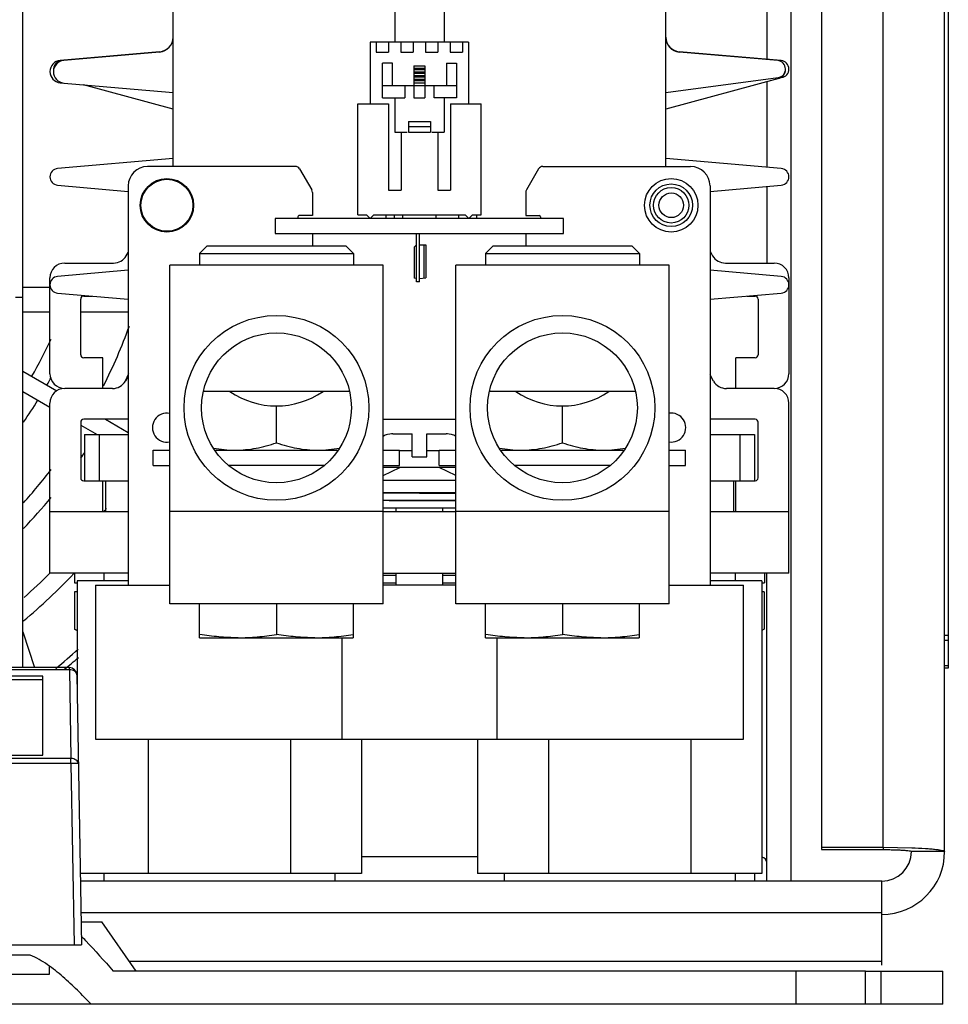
# Model space of a CAD drawing. Header units: inches. Extents: x 0 to 22, y 0 to 17.
# Tile 31 of 71: x 19.024 to 19.562, y 7.157 to 7.728. Entities that reach past the tile are written whole.
import ezdxf

# ---------------------------------------------------------------- set-up
doc = ezdxf.new("R2010")
doc.units = ezdxf.units.IN
doc.header["$LTSCALE"] = 1.21
doc.header["$MEASUREMENT"] = 0
doc.layers.get('0').update_dxf_attribs({"linetype": 'CONTINUOUS'})
doc.layers.add('02___PRT_ALL_AXES', color=7, linetype='CONTINUOUS')
doc.layers.add('AXIS_PART', color=7, linetype='CONTINUOUS')

msp = doc.modelspace()

# ---------------------------------------------------------------- linework, layer by layer
at = {"color": 7, "linetype": 'Continuous'}
for p, q in [((19.0255651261, 7.3524592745), (19.0255651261, 8.1688495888)), ((19.4709222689, 8.125746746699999), (19.4709222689, 7.2286038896)), ((19.1126365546, 7.6430510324), (19.1126365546, 7.8180302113)), ((19.3983508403, 7.6430510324), (19.3983508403, 7.8180302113)), ((19.2412079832, 7.7669033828), (19.2412079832, 7.7150746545)), ((19.2697794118, 7.7669033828), (19.2697794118, 7.7150746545)), ((19.4569222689, 7.757764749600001), (19.4569222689, 7.7049823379)), ((19.5622079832, 7.7578896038), (19.5622079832, 7.3521753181)), ((19.2839936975, 7.7150746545), (19.2269936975, 7.7150746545)), ((19.2269936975, 7.7150746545), (19.2269936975, 7.6793603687)), ((19.2304579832, 7.7150746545), (19.2304579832, 7.7093603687)), ((19.2376008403, 7.7150746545), (19.2376008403, 7.7093603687)), ((19.2447436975, 7.7150746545), (19.2447436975, 7.7093603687)), ((19.2518865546, 7.7150746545), (19.2518865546, 7.7093603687)), ((19.2590294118, 7.7150746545), (19.2590294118, 7.7093603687)), ((19.2661722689, 7.7150746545), (19.2661722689, 7.7093603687)), ((19.2733151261, 7.7150746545), (19.2733151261, 7.7093603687)), ((19.2804579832, 7.7150746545), (19.2804579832, 7.7093603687)), ((19.2839936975, 7.7150746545), (19.2839936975, 7.6793603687)), ((19.1048121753, 7.7095971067), (19.0471321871, 7.704550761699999)), ((19.1048121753, 7.709422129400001), (19.0492193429, 7.7045583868)), ((19.2304579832, 7.7093603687), (19.2376008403, 7.7093603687)), ((19.2447436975, 7.7093603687), (19.2518865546, 7.7093603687)), ((19.2590294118, 7.7093603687), (19.2661722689, 7.7093603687)), ((19.2733151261, 7.7093603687), (19.2804579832, 7.7093603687)), ((19.4652744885, 7.704426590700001), (19.4061752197, 7.7095971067)), ((19.4632663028, 7.7044273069), (19.4061752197, 7.709422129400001)), ((19.2397794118, 7.7029317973), (19.2340651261, 7.7029317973)), ((19.2340651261, 7.6829317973), (19.2340651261, 7.7029317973)), ((19.2397794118, 7.6900746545), (19.2397794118, 7.7029317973)), ((19.2712079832, 7.7029317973), (19.2769222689, 7.7029317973)), ((19.2712079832, 7.7029317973), (19.2712079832, 7.6900746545)), ((19.2769222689, 7.7029317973), (19.2769222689, 7.6829317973)), ((19.2522794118, 7.701503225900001), (19.2587079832, 7.701503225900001)), ((19.2522794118, 7.701503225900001), (19.2522794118, 7.6829317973)), ((19.2522794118, 7.700074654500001), (19.2587079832, 7.700074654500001)), ((19.2522794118, 7.6993603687), (19.2587079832, 7.6993603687)), ((19.2522794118, 7.6979317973), (19.2587079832, 7.6979317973)), ((19.2522794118, 7.6972175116), (19.2587079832, 7.6972175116)), ((19.2587079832, 7.701503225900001), (19.2587079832, 7.6829317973)), ((19.0471321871, 7.6916204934), (19.1126365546, 7.6858896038)), ((19.2522794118, 7.6957889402), (19.2587079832, 7.6957889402)), ((19.2522794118, 7.695074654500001), (19.2587079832, 7.695074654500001)), ((19.2522794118, 7.693646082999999), (19.2587079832, 7.693646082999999)), ((19.2522794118, 7.6929317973), (19.2587079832, 7.6929317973)), ((19.2522794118, 7.6915032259), (19.2587079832, 7.6915032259)), ((19.3983508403, 7.6858896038), (19.4634908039, 7.694601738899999)), ((19.4638913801, 7.6941193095), (19.3983508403, 7.6763181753)), ((19.4569222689, 7.692226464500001), (19.4569222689, 7.642585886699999)), ((19.1126365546, 7.6763181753), (19.0606507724, 7.690437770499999)), ((19.2340651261, 7.6900746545), (19.2769222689, 7.6900746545)), ((19.2469222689, 7.6900746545), (19.2469222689, 7.6829317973)), ((19.2640651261, 7.6829317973), (19.2640651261, 7.6900746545)), ((19.2340651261, 7.6829317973), (19.2469222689, 7.6829317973)), ((19.2412079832, 7.6829317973), (19.2412079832, 7.662931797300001)), ((19.2522794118, 7.6829317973), (19.2587079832, 7.6829317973)), ((19.2769222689, 7.6829317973), (19.2640651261, 7.6829317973)), ((19.2697794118, 7.6829317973), (19.2697794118, 7.662931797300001)), ((19.2197512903, 7.6793603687), (19.2374959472, 7.6793603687)), ((19.2197512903, 7.615074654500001), (19.2197512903, 7.6793603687)), ((19.2374959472, 7.6793603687), (19.2374959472, 7.6293603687)), ((19.2734914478, 7.6793603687), (19.2912361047, 7.6793603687)), ((19.2734914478, 7.6793603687), (19.2734914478, 7.6293603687)), ((19.2912361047, 7.615074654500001), (19.2912361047, 7.6793603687)), ((19.2490651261, 7.6690746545), (19.2619222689, 7.6690746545)), ((19.2490651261, 7.6690746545), (19.2490651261, 7.662931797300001)), ((19.2619222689, 7.6690746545), (19.2619222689, 7.662931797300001)), ((19.2490651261, 7.666217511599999), (19.2619222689, 7.666217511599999)), ((19.2412079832, 7.662931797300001), (19.2483508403, 7.662931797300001)), ((19.2448075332, 7.662931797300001), (19.2448075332, 7.6293603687)), ((19.2490651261, 7.662931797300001), (19.2619222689, 7.662931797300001)), ((19.2626365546, 7.662931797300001), (19.2697794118, 7.662931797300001)), ((19.2661798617, 7.662931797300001), (19.2661798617, 7.6293603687)), ((19.1126365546, 7.6477102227), (19.0456197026, 7.6418470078)), ((19.4653676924, 7.6418470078), (19.3983508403, 7.6477102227)), ((19.1835160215, 7.6430510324), (19.0977990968, 7.6430510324)), ((19.1859903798, 7.641622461), (19.1930293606, 7.6294305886)), ((19.3245684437, 7.641622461), (19.3175294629, 7.6294305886)), ((19.327042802, 7.6430510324), (19.4127597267, 7.6430510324)), ((19.0456197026, 7.6322179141), (19.0865505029, 7.628636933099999)), ((19.0865505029, 7.6318024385), (19.0865505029, 7.400193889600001)), ((19.2374959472, 7.6293603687), (19.2448075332, 7.6293603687)), ((19.2661798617, 7.6293603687), (19.2734914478, 7.6293603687)), ((19.4240083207, 7.628599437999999), (19.4653676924, 7.6322179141)), ((19.4240083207, 7.6318024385), (19.4240083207, 7.400193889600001)), ((19.4569222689, 7.6314790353), (19.4569222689, 7.587032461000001)), ((19.1934121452, 7.6280020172), (19.1934121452, 7.614535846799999)), ((19.3171466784, 7.6280020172), (19.3171466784, 7.614535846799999)), ((19.3391258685, 7.6129374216), (19.1718615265, 7.6129374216)), ((19.1718615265, 7.6129374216), (19.1718615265, 7.6041072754)), ((19.1849194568, 7.6138215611), (19.1849194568, 7.6129374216)), ((19.1934121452, 7.614535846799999), (19.1856337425, 7.614535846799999)), ((19.2197512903, 7.615074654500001), (19.2247850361, 7.615074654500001)), ((19.2247850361, 7.615074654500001), (19.2269222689, 7.6129374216)), ((19.2269222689, 7.6129374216), (19.2290595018, 7.615074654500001)), ((19.2290595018, 7.615074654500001), (19.2819278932, 7.615074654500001)), ((19.2362636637, 7.6129374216), (19.2362636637, 7.615074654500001)), ((19.2409779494, 7.6129374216), (19.2409779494, 7.615074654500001)), ((19.2457805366, 7.6129374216), (19.2457805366, 7.615074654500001)), ((19.2652091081, 7.6129374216), (19.2652091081, 7.615074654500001)), ((19.2784008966, 7.6129374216), (19.2784008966, 7.615074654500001)), ((19.2819278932, 7.615074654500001), (19.2840651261, 7.6129374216)), ((19.2840651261, 7.6129374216), (19.2862023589, 7.615074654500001)), ((19.2862023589, 7.615074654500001), (19.2912361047, 7.615074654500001)), ((19.288829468, 7.6129374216), (19.288829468, 7.615074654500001)), ((19.3171466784, 7.614535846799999), (19.3249250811, 7.614535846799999)), ((19.3256393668, 7.6138215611), (19.3256393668, 7.6129374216)), ((19.3391258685, 7.6041072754), (19.3391258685, 7.6129374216)), ((19.1718615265, 7.6041072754), (19.3391258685, 7.6041072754)), ((19.1934121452, 7.6041072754), (19.1934121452, 7.596995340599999)), ((19.2537501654, 7.5761545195), (19.2537501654, 7.6041072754)), ((19.2554936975, 7.5761545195), (19.2554936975, 7.6041072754)), ((19.3171466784, 7.6041072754), (19.3171466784, 7.596995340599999)), ((19.1323514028, 7.596995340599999), (19.1278519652, 7.5924959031)), ((19.1323524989, 7.596995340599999), (19.2127777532, 7.596995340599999)), ((19.2127788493, 7.596995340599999), (19.2172782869, 7.5924959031)), ((19.2537501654, 7.597554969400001), (19.2524565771, 7.5962613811)), ((19.2524565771, 7.5962613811), (19.2524565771, 7.5782080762)), ((19.2554936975, 7.597554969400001), (19.2592057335, 7.597554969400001)), ((19.2580808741, 7.597554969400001), (19.2580808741, 7.578321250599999)), ((19.2592057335, 7.597554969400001), (19.2592057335, 7.578419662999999)), ((19.2982085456, 7.596995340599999), (19.2937091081, 7.5924959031)), ((19.2982096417, 7.596995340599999), (19.3786348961, 7.596995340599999)), ((19.3786359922, 7.596995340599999), (19.3831354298, 7.5924959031)), ((19.0854739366, 7.591284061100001), (19.0865505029, 7.593129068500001)), ((19.1278519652, 7.5924959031), (19.2172782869, 7.5924959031)), ((19.1278519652, 7.5924959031), (19.1278519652, 7.5857467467)), ((19.2172782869, 7.5924959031), (19.2172782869, 7.5857467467)), ((19.2937091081, 7.5924959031), (19.3831354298, 7.5924959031)), ((19.2937091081, 7.5924959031), (19.2937091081, 7.5857467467)), ((19.3831354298, 7.5924959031), (19.3831354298, 7.5857467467)), ((19.4240083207, 7.593863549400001), (19.4255134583, 7.591284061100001)), ((19.0497794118, 7.587032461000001), (19.0780706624, 7.587032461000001)), ((19.2344323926, 7.5857467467), (19.1106978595, 7.5857467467)), ((19.1106978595, 7.3894587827), (19.1106978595, 7.5857467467)), ((19.2344323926, 7.3894587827), (19.2344323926, 7.5857467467)), ((19.4002895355, 7.5857467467), (19.2765550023, 7.5857467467)), ((19.2765550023, 7.3894587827), (19.2765550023, 7.5857467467)), ((19.4002895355, 7.3894587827), (19.4002895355, 7.5857467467)), ((19.4329167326, 7.587032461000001), (19.4612079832, 7.587032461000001)), ((19.0412079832, 7.5228896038), (19.0412079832, 7.5784610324)), ((19.0865505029, 7.5828565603), (19.0456197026, 7.579275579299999)), ((19.2537501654, 7.578094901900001), (19.2524565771, 7.5782080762)), ((19.2554936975, 7.578094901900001), (19.2592057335, 7.578419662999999)), ((19.4653676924, 7.579275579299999), (19.4240083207, 7.5828940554)), ((19.4697794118, 7.5784610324), (19.4697794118, 7.5228896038)), ((19.0255651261, 7.573052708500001), (19.0412079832, 7.573052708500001)), ((19.2554936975, 7.5761545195), (19.2537501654, 7.5761545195)), ((19.0211365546, 7.567175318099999), (19.0255651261, 7.567175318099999)), ((19.0456197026, 7.5696464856), (19.0865505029, 7.5660655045)), ((19.0590651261, 7.5338896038), (19.0590651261, 7.566175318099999)), ((19.0607794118, 7.5678896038), (19.0657009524, 7.5678896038)), ((19.4240083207, 7.566028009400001), (19.4653676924, 7.5696464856)), ((19.4452864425, 7.5678896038), (19.4502079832, 7.5678896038)), ((19.4519222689, 7.566175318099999), (19.4519222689, 7.5338896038)), ((19.0719222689, 7.532175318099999), (19.0607794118, 7.532175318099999)), ((19.0719222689, 7.5143181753), (19.0719222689, 7.532175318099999)), ((19.4502079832, 7.532175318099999), (19.4390651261, 7.532175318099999)), ((19.4390651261, 7.5143181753), (19.4390651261, 7.532175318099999)), ((19.0255651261, 7.524351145), (19.045192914, 7.512910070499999)), ((19.0865505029, 7.5214251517), (19.0849216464, 7.5186038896)), ((19.4260657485, 7.5186038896), (19.4240083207, 7.522167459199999)), ((19.0255651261, 7.512633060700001), (19.0412079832, 7.5035148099)), ((19.0774985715, 7.5143181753), (19.0497794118, 7.5143181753)), ((19.2149477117, 7.5126308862), (19.1301825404, 7.5126308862)), ((19.3808048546, 7.5126308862), (19.2960396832, 7.5126308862)), ((19.4612079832, 7.5143181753), (19.4334888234, 7.5143181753)), ((19.0412079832, 7.407175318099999), (19.0412079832, 7.5057467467)), ((19.1725651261, 7.482808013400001), (19.1725651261, 7.504194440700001)), ((19.3384222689, 7.482808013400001), (19.3384222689, 7.504194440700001)), ((19.4697794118, 7.407175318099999), (19.4697794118, 7.5057467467)), ((19.0590651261, 7.4947467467), (19.0590651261, 7.4624610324)), ((19.0590651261, 7.4931058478), (19.0685040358, 7.487603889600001)), ((19.0865505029, 7.4964610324), (19.0607794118, 7.4964610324)), ((19.0734121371, 7.4964610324), (19.0865505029, 7.4888026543)), ((19.2344323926, 7.4964610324), (19.2765550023, 7.4964610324)), ((19.4502079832, 7.4964610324), (19.4240083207, 7.4964610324)), ((19.4519222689, 7.4624610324), (19.4519222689, 7.4947467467)), ((19.0612079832, 7.487603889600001), (19.0612079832, 7.4607467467)), ((19.0697794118, 7.487603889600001), (19.0697794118, 7.4607467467)), ((19.2383508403, 7.487849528), (19.2369222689, 7.487582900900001)), ((19.2369222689, 7.487582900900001), (19.2369222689, 7.4876461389)), ((19.2400783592, 7.487995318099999), (19.2512079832, 7.487995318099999)), ((19.2512079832, 7.4747096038), (19.2512079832, 7.487995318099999)), ((19.2597794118, 7.487995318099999), (19.2709090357, 7.487995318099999)), ((19.2597794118, 7.4747096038), (19.2597794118, 7.487995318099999)), ((19.273996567, 7.4875817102), (19.2726365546, 7.487849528)), ((19.2740651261, 7.4876461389), (19.2740651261, 7.487582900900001)), ((19.4412079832, 7.487603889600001), (19.4412079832, 7.4607467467)), ((19.4497794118, 7.487603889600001), (19.4497794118, 7.4607467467)), ((19.2439936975, 7.478352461), (19.2512079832, 7.478352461)), ((19.2512079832, 7.4747096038), (19.2597794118, 7.4747096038)), ((19.2597794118, 7.478352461), (19.2669936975, 7.478352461)), ((19.2002747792, 7.469605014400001), (19.1448554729, 7.469605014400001)), ((19.3661319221, 7.469605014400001), (19.3107126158, 7.469605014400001)), ((19.2765550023, 7.4684238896), (19.2344323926, 7.4684238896)), ((19.2344323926, 7.463931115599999), (19.2440671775, 7.4684238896)), ((19.2765550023, 7.463931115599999), (19.2669202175, 7.4684238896)), ((19.0607794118, 7.4607467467), (19.0865505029, 7.4607467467)), ((19.0719222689, 7.4428896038), (19.0719222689, 7.4607467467)), ((19.0733508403, 7.4607467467), (19.0733508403, 7.4428896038)), ((19.2765550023, 7.460995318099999), (19.2344323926, 7.460995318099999)), ((19.4240083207, 7.4607467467), (19.4502079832, 7.4607467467)), ((19.4376365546, 7.4607467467), (19.4376365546, 7.4428896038)), ((19.4390651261, 7.4428896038), (19.4390651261, 7.4607467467)), ((19.2765550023, 7.453852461), (19.2344323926, 7.453852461)), ((19.2419222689, 7.453673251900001), (19.2419222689, 7.453852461)), ((19.2690651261, 7.4535311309), (19.2690651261, 7.453852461)), ((19.23795233, 7.449265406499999), (19.2765550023, 7.4490632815)), ((19.0412079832, 7.4428896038), (19.0865505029, 7.4428896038)), ((19.2344323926, 7.4428896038), (19.1106978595, 7.4428896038)), ((19.2344323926, 7.445138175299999), (19.2765550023, 7.445138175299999)), ((19.2419222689, 7.4428896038), (19.2419222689, 7.445138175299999)), ((19.2690651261, 7.4428896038), (19.2690651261, 7.445138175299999)), ((19.4002895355, 7.4428896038), (19.2765550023, 7.4428896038)), ((19.4240083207, 7.4428896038), (19.4697794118, 7.4428896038)), ((19.0865505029, 7.407175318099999), (19.0412079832, 7.407175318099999)), ((19.0553508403, 7.407175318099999), (19.0553508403, 7.4016038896)), ((19.0724579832, 7.407175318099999), (19.0724579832, 7.4027110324)), ((19.2344323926, 7.4060510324), (19.2419222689, 7.4060510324)), ((19.2419222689, 7.400193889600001), (19.2419222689, 7.407175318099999)), ((19.2690651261, 7.400193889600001), (19.2690651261, 7.407175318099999)), ((19.2690651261, 7.4060510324), (19.2765550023, 7.4060510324)), ((19.4697794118, 7.407175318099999), (19.4240083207, 7.407175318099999)), ((19.4385294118, 7.407175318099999), (19.4385294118, 7.4027110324)), ((19.4556365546, 7.407175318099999), (19.4556365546, 7.4016038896)), ((19.4569222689, 7.2286038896), (19.4569222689, 7.407175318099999)), ((19.0553508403, 7.4016038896), (19.056943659, 7.4016038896)), ((19.056943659, 7.401136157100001), (19.0553508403, 7.4016038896)), ((19.0865505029, 7.4027110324), (19.056943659, 7.4027110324)), ((19.056943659, 7.4027110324), (19.056943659, 7.337836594)), ((19.4540437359, 7.4027110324), (19.4240083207, 7.4027110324)), ((19.4540437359, 7.4027110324), (19.4540437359, 7.2330681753)), ((19.4540437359, 7.4016038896), (19.4556365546, 7.4016038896)), ((19.4556365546, 7.4016038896), (19.4540437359, 7.401136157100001)), ((19.056943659, 7.396318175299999), (19.0554936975, 7.396318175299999)), ((19.0554936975, 7.396318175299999), (19.0554936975, 7.3747467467)), ((19.0676365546, 7.400193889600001), (19.1106978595, 7.400193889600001)), ((19.0676365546, 7.400193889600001), (19.0676365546, 7.3109081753)), ((19.2765550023, 7.400193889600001), (19.2344323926, 7.400193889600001)), ((19.4002895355, 7.400193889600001), (19.4433508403, 7.400193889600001)), ((19.4433508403, 7.3109081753), (19.4433508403, 7.400193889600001)), ((19.4554936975, 7.396318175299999), (19.4540437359, 7.396318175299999)), ((19.4554936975, 7.396318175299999), (19.4554936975, 7.3747467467)), ((19.2344323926, 7.3894587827), (19.1106978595, 7.3894587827)), ((19.1280266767, 7.3697467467), (19.1280266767, 7.3894587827)), ((19.1725651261, 7.3894587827), (19.1725651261, 7.3716549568)), ((19.2171035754, 7.3894587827), (19.2171035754, 7.3697467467)), ((19.4002895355, 7.3894587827), (19.2765550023, 7.3894587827)), ((19.2938838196, 7.3697467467), (19.2938838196, 7.3894587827)), ((19.3384222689, 7.3894587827), (19.3384222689, 7.3716549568)), ((19.3829607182, 7.3894587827), (19.3829607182, 7.3697467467)), ((19.0255651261, 7.3731797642), (19.0322976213, 7.3524592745)), ((19.0554936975, 7.3747467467), (19.056943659, 7.373909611)), ((19.05694095, 7.3739640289), (19.0554936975, 7.3747467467)), ((19.4554936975, 7.3747467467), (19.4540437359, 7.373909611)), ((19.4554936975, 7.3747467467), (19.4540464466, 7.373964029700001)), ((19.1280266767, 7.3697467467), (19.2171035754, 7.3697467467)), ((19.2104936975, 7.3697467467), (19.2104936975, 7.3109081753)), ((19.2938838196, 7.3697467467), (19.3829607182, 7.3697467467)), ((19.3004936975, 7.3109081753), (19.3004936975, 7.3697467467)), ((19.5622079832, 7.3710933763), (19.5600651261, 7.3710933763)), ((19.5622079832, 7.3680629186), (19.5600651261, 7.3680629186)), ((19.0524768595, 7.3524592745), (18.3986533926, 7.3524592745)), ((19.0524768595, 7.3512040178), (18.3986533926, 7.3512040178)), ((19.0524768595, 7.3512040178), (19.0524768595, 7.3524592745)), ((19.0524768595, 7.3512040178), (19.0533760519, 7.299689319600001)), ((19.5622079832, 7.3534305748), (19.5600651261, 7.3534305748)), ((19.5622079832, 7.3521753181), (19.5600651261, 7.3521753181)), ((19.0369936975, 7.347408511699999), (18.4141365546, 7.347408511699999)), ((19.0369936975, 7.345388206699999), (18.4141365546, 7.345388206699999)), ((19.0369936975, 7.3016486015), (19.0369936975, 7.347408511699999)), ((19.056761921, 7.3482483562), (19.0594936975, 7.1917449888)), ((19.0676365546, 7.3109081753), (19.4433508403, 7.3109081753)), ((19.098182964, 7.3109081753), (19.098182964, 7.2330681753)), ((19.1806615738, 7.3109081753), (19.1806615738, 7.2330681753)), ((19.2219008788, 7.3109081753), (19.2219008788, 7.2330681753)), ((19.2890865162, 7.3109081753), (19.2890865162, 7.2330681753)), ((19.3303258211, 7.3109081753), (19.3303258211, 7.2330681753)), ((19.412804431, 7.3109081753), (19.412804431, 7.2330681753)), ((19.0533760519, 7.299689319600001), (18.3977542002, 7.299689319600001)), ((18.4141365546, 7.3016486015), (19.0369936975, 7.3016486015)), ((19.0533760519, 7.296733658), (19.0533760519, 7.299689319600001)), ((19.0533760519, 7.296733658), (18.3977542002, 7.296733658)), ((19.0533760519, 7.296733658), (19.0552086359, 7.1917449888)), ((19.0576611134, 7.296733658), (19.0533760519, 7.296733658)), ((19.4886365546, 7.248238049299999), (19.4886365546, 7.2468927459)), ((19.4886365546, 7.2468927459), (19.5243508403, 7.2468927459)), ((19.5243508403, 7.248238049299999), (19.5243508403, 7.2468927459)), ((19.2890865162, 7.242603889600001), (19.2219008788, 7.242603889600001)), ((19.5600651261, 7.245746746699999), (19.5407794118, 7.245746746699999)), ((19.2219008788, 7.2330681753), (19.0587723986, 7.2330681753)), ((19.0724579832, 7.2330681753), (19.0724579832, 7.2286038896)), ((19.2063865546, 7.2330681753), (19.2063865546, 7.2286038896)), ((19.4540437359, 7.2330681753), (19.2890865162, 7.2330681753)), ((19.3046008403, 7.2330681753), (19.3046008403, 7.2286038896)), ((19.4385294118, 7.2330681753), (19.4385294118, 7.2286038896)), ((19.4500651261, 7.228637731), (19.4500651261, 7.2330681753)), ((19.5236365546, 7.2286038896), (19.058850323, 7.2286038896)), ((19.5236365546, 7.1798127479), (19.5236365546, 7.2286038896)), ((19.5236365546, 7.210274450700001), (19.0591702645, 7.210274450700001)), ((18.3916365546, 7.1917449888), (19.0594936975, 7.1917449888)), ((19.0406722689, 7.179328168), (19.0406722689, 7.1744592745)), ((19.0873043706, 7.1820991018), (19.5236365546, 7.1820991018)), ((19.0406722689, 7.1744592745), (18.9917436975, 7.1744592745)), ((19.5141365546, 7.176459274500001), (19.5590651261, 7.176459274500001)), ((19.5233508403, 7.1571735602), (19.5233508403, 7.176459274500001)), ((19.5590651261, 7.1571735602), (19.5590651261, 7.176459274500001))]:
    msp.add_line(p, q, dxfattribs=at)
at = {"color": 3, "linetype": 'Continuous'}
for p, q in [((19.5243508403, 7.248238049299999), (19.5243508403, 8.1660951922)), ((19.5600651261, 7.245746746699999), (19.5600651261, 8.163603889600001)), ((19.4886365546, 8.1482815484), (19.4886365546, 7.248238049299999)), ((19.0612079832, 7.487603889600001), (19.0865505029, 7.487603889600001)), ((19.4240083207, 7.487603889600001), (19.4497794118, 7.487603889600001)), ((19.2344323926, 7.453712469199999), (19.2765550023, 7.4534919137)), ((19.2344323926, 7.4495667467), (19.2765550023, 7.4495667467)), ((19.2344323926, 7.401622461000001), (19.2419222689, 7.401622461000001)), ((19.2690651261, 7.401622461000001), (19.2765550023, 7.401622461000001)), ((19.4886365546, 7.248238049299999), (19.5243508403, 7.248238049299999)), ((19.5243508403, 7.248238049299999), (19.5410604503, 7.247948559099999)), ((19.0297943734, 7.1857449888), (19.0026215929, 7.1857449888)), ((19.0650481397, 7.1571735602), (18.5173678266, 7.1571735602)), ((19.5590651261, 7.1571735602), (19.5141365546, 7.1571735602))]:
    msp.add_line(p, q, dxfattribs=at)
at = {"color": 7, "linetype": 'Continuous'}
for centre, radius in [((19.1090476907, 7.620553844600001), 0.0155), ((19.1090476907, 7.620553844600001), 0.0150714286), ((19.4015111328, 7.620553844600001), 0.0155), ((19.4015111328, 7.620553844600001), 0.0123571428), ((19.4015111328, 7.620553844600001), 0.0102857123), ((19.4015111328, 7.620553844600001), 0.007142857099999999), ((19.1725651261, 7.5030695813), 0.05357142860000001), ((19.3384222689, 7.5030695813), 0.05357142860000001), ((19.1725651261, 7.5030695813), 0.043447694), ((19.3384222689, 7.5030695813), 0.043447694)]:
    msp.add_circle(centre, radius, dxfattribs=at)
for centre, radius, start, end in [((19.1040651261, 7.7179609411), 0.0085714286, 275, 360), ((19.1040651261, 7.718135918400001), 0.0085714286, 275, 358.8144651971), ((19.4069222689, 7.7179609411), 0.0085714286, 180, 265), ((19.4069222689, 7.718135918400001), 0.0085714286, 181.1855348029, 265), ((19.0476978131, 7.6980856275), 0.0064898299, 95, 265), ((19.0497932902, 7.6979981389), 0.006585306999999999, 95, 265), ((19.048477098, 7.699204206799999), 0.005269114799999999, 95, 186.6948848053), ((19.4628354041, 7.6995021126), 0.0049440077, 277.6178087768, 85), ((19.4648443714, 7.699510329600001), 0.0049350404, 277.4069121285, 85), ((19.4625102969, 7.699204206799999), 0.005269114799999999, 285.1952485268, 0.9580926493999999), ((19.0460409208, 7.637032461), 0.0048329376, 95, 265), ((19.0977990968, 7.6318024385), 0.0112485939, 90, 180), ((19.1835160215, 7.640193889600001), 0.0028571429, 30, 90), ((19.327042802, 7.640193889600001), 0.0028571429, 90, 150), ((19.4127597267, 7.6318024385), 0.0112485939, 0, 90), ((19.4649464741, 7.637032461), 0.0048329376, 275, 85), ((19.1905550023, 7.6280020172), 0.0028571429, 0, 30), ((19.3200038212, 7.6280020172), 0.0028571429, 150, 180), ((19.1856337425, 7.6138215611), 0.0007142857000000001, 90, 180), ((19.3249250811, 7.6138215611), 0.0007142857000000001, 0, 90), ((19.0780706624, 7.5956038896), 0.0085714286, 270, 329.7363350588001), ((19.4329167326, 7.5956038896), 0.0085714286, 210.2636649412, 270), ((19.0497794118, 7.5784610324), 0.0085714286, 90, 180), ((19.4612079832, 7.5784610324), 0.0085714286, 0, 90), ((19.0460409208, 7.5744610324), 0.0048329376, 95, 265), ((19.4649464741, 7.5744610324), 0.0048329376, 275, 85), ((19.0607794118, 7.566175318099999), 0.0017142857, 90, 180), ((19.4502079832, 7.566175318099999), 0.0017142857, 0, 90), ((18.7922443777, 7.6575758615), 0.3138535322, 333.1522334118, 340.054158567), ((18.7923452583, 7.6574580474), 0.2744719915, 330.2753733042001, 335.3543077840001), ((19.0607794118, 7.5338896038), 0.0017142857, 180, 270), ((19.4502079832, 7.5338896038), 0.0017142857, 270, 360), ((18.7922212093, 7.657534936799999), 0.2847415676, 330.2560574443, 331.293134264), ((19.0497794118, 7.5228896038), 0.0085714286, 180, 270), ((18.7927687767, 7.657335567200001), 0.3234009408, 334.5968516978, 335.4596149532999), ((19.4612079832, 7.5228896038), 0.0085714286, 270, 360), ((19.0774985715, 7.5228896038), 0.0085714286, 270, 329.9999999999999), ((19.4334888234, 7.5228896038), 0.0085714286, 210, 270), ((19.0497794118, 7.5057467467), 0.0085714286, 90, 180), ((19.1725651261, 7.551607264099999), 0.0474128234, 235.2919507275, 304.7080492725), ((19.3384222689, 7.551607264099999), 0.0474128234, 235.2919507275, 304.7080492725), ((19.4612079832, 7.5057467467), 0.0085714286, 0, 90), ((18.7919802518, 7.6576732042), 0.2850193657, 325.1583775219, 328.2146794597), ((19.1090476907, 7.491621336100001), 0.0084285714, 78.6370457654, 281.3629542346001), ((19.4015111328, 7.491621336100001), 0.0084285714, 261.6632363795, 98.33676362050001), ((19.0607794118, 7.4947467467), 0.0017142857, 90, 180), ((19.4502079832, 7.4947467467), 0.0017142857, 0, 90), ((19.2394936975, 7.478352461), 0.009642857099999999, 105.4660148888, 121.7526845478), ((19.2400766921, 7.4777071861), 0.0102881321, 89.99071559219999, 99.65712448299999), ((19.2709107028, 7.4777071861), 0.0102881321, 80.342875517, 90.00928440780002), ((19.2714936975, 7.478352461), 0.009642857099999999, 58.24731545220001, 74.5339851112), ((18.7926202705, 7.6573550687), 0.3235387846, 325.45995304, 326.1697780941), ((18.7918071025, 7.6579493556), 0.3144224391, 318.1021354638, 322.675914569), ((19.0607794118, 7.4624610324), 0.0017142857, 180, 270), ((19.4502079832, 7.4624610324), 0.0017142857, 270, 360), ((18.7920049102, 7.6577841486), 0.3242885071, 316.1378572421, 320.3999378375), ((18.7920210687, 7.657898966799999), 0.3534441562, 322.5584858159, 322.9301145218), ((18.7916007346, 7.6583418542), 0.364177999, 310.0543575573, 316.3483722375), ((18.7916507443, 7.6582914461), 0.3539835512, 311.4901722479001, 314.8266015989), ((18.7916048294, 7.6585145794), 0.3974849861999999, 309.5188878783, 312.0037209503), ((18.7912079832, 7.6707467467), 0.4107142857, 309.0048688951, 310.4669393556), ((19.0524768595, 7.3481735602), 0.0042857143, 1, 90), ((19.4534936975, 7.239175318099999), 0.0034285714, 0.0001943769, 80.354687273), ((19.5236365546, 7.245746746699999), 0.0171428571, 270, 360)]:
    msp.add_arc(centre, radius, start, end, dxfattribs=at)
at = {"color": 3, "linetype": 'Continuous'}
msp.add_arc((19.5236365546, 7.245746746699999), 0.0364285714, 270, 360, dxfattribs=at)
at = {"color": 7, "linetype": 'Continuous'}
for points, knots in [([(19.2740651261, 7.487582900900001), (19.2740651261, 7.487580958), (19.2740606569, 7.487578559), (19.274054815, 7.487577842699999), (19.2740431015, 7.4875771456), (19.2740235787, 7.487578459), (19.2740064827, 7.4875803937), (19.273996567, 7.4875817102)], [0, 0, 0, 0, 0.0828392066, 0.1610987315, 0.2684970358, 0.5735217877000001, 1, 1, 1, 1]), ([(19.1486365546, 7.4785335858), (19.1506612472, 7.4785335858), (19.1547177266, 7.478733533), (19.1607534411, 7.479604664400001), (19.1667151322, 7.4809754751), (19.1706245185, 7.4821611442), (19.1725651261, 7.482808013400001)], [0, 0, 0, 0, 0.2488505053, 0.4982498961, 0.7485822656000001, 1, 1, 1, 1]), ([(19.1725651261, 7.482808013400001), (19.1745057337, 7.4821611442), (19.1784151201, 7.480975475), (19.1843768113, 7.479604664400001), (19.1904125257, 7.4787335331), (19.194469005, 7.4785335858), (19.1964936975, 7.4785335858)], [0, 0, 0, 0, 0.2514177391, 0.5017501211, 0.7511495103, 1, 1, 1, 1]), ([(19.3144936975, 7.4785335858), (19.3165183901, 7.4785335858), (19.3205748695, 7.478733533), (19.326610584, 7.479604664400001), (19.332572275, 7.4809754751), (19.3364816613, 7.4821611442), (19.3384222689, 7.482808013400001)], [0, 0, 0, 0, 0.2488505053, 0.4982498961, 0.7485822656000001, 1, 1, 1, 1]), ([(19.3384222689, 7.482808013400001), (19.3403628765, 7.4821611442), (19.344272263, 7.480975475), (19.3502339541, 7.479604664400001), (19.3562696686, 7.4787335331), (19.3603261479, 7.4785335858), (19.3623508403, 7.4785335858)], [0, 0, 0, 0, 0.2514177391, 0.5017501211, 0.7511495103, 1, 1, 1, 1]), ([(19.1360000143, 7.479789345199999), (19.138082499, 7.479384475), (19.1422795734, 7.4787522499), (19.1465201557, 7.4785335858), (19.1486365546, 7.4785335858)], [0, 0, 0, 0, 0.500599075, 1, 1, 1, 1]), ([(19.1964936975, 7.4785335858), (19.1986100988, 7.4785335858), (19.2028506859, 7.478752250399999), (19.207047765, 7.479384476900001), (19.2091302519, 7.4797893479)], [0, 0, 0, 0, 0.4994009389, 1, 1, 1, 1]), ([(19.3018571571, 7.479789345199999), (19.3039396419, 7.479384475), (19.3081367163, 7.4787522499), (19.3123772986, 7.4785335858), (19.3144936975, 7.4785335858)], [0, 0, 0, 0, 0.500599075, 1, 1, 1, 1]), ([(19.3623508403, 7.4785335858), (19.3644672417, 7.4785335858), (19.3687078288, 7.478752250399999), (19.3729049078, 7.479384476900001), (19.3749873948, 7.4797893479)], [0, 0, 0, 0, 0.4994009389, 1, 1, 1, 1]), ([(19.1502959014, 7.3697467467), (19.1484335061, 7.3697467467), (19.1447071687, 7.369833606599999), (19.1372654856, 7.3703425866), (19.1317113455, 7.3710657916), (19.1280266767, 7.3716549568)], [0, 0, 0, 0, 0.2497444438, 0.4996148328, 1, 1, 1, 1]), ([(19.1502959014, 7.3697467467), (19.1521582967, 7.3697467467), (19.1558846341, 7.369833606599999), (19.1633263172, 7.3703425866), (19.1688804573, 7.3710657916), (19.1725651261, 7.3716549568)], [0, 0, 0, 0, 0.2497444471, 0.4996148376, 1, 1, 1, 1]), ([(19.1948343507, 7.3697467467), (19.1929719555, 7.3697467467), (19.189245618, 7.369833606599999), (19.181803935, 7.3703425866), (19.1762497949, 7.3710657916), (19.1725651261, 7.3716549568)], [0, 0, 0, 0, 0.2497444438, 0.4996148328, 1, 1, 1, 1]), ([(19.1948343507, 7.3697467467), (19.196696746, 7.3697467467), (19.2004230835, 7.369833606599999), (19.2078647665, 7.3703425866), (19.2134189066, 7.3710657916), (19.2171035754, 7.3716549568)], [0, 0, 0, 0, 0.2497444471, 0.4996148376, 1, 1, 1, 1]), ([(19.3161530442, 7.3697467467), (19.314290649, 7.3697467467), (19.3105643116, 7.369833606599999), (19.3031226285, 7.3703425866), (19.2975684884, 7.3710657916), (19.2938838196, 7.3716549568)], [0, 0, 0, 0, 0.2497444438, 0.4996148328, 1, 1, 1, 1]), ([(19.3161530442, 7.3697467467), (19.3180154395, 7.3697467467), (19.321741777, 7.369833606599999), (19.32918346, 7.3703425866), (19.3347376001, 7.3710657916), (19.3384222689, 7.3716549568)], [0, 0, 0, 0, 0.2497444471, 0.4996148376, 1, 1, 1, 1]), ([(19.3606914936, 7.3697467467), (19.3588290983, 7.3697467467), (19.3551027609, 7.369833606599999), (19.3476610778, 7.3703425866), (19.3421069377, 7.3710657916), (19.3384222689, 7.3716549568)], [0, 0, 0, 0, 0.2497444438, 0.4996148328, 1, 1, 1, 1]), ([(19.3606914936, 7.3697467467), (19.3625538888, 7.3697467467), (19.3662802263, 7.369833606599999), (19.3737219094, 7.3703425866), (19.3792760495, 7.3710657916), (19.3829607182, 7.3716549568)], [0, 0, 0, 0, 0.2497444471, 0.4996148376, 1, 1, 1, 1]), ([(19.056761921, 7.3482483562), (19.056758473, 7.348445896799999), (19.0566945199, 7.3488488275), (19.0564364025, 7.349418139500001), (19.0560270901, 7.3499346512), (19.0552869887, 7.3505492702), (19.0540853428, 7.3510769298), (19.0530241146, 7.3512083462), (19.0524768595, 7.3512040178)], [0, 0, 0, 0, 0.1036763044, 0.2109635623, 0.3245892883, 0.4465173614, 0.712815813, 1, 1, 1, 1]), ([(19.0576611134, 7.296733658), (19.0576576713, 7.296930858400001), (19.0575934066, 7.2973336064), (19.0572398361, 7.2981144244), (19.0563818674, 7.2989509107), (19.0549859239, 7.2995610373), (19.053923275, 7.2996942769), (19.0533760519, 7.299689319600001)], [0, 0, 0, 0, 0.1036326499, 0.2111605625, 0.4458090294, 0.7124557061, 1, 1, 1, 1]), ([(19.5243508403, 7.2468927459), (19.5254183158, 7.2468927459), (19.5275145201, 7.2468784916), (19.5305572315, 7.2468156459), (19.5333627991, 7.246713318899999), (19.535819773, 7.2465773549), (19.5378418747, 7.2464114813), (19.5393366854, 7.246233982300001), (19.5402534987, 7.2460496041), (19.5406652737, 7.245899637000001), (19.5407794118, 7.2457925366), (19.5407794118, 7.245746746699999)], [0, 0, 0, 0, 0.1933494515, 0.3796700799, 0.5512420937, 0.7017512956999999, 0.8255798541, 0.9180096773, 0.9759176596, 0.9917061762, 1, 1, 1, 1])]:
    msp.add_open_spline(points, degree=3, knots=knots, dxfattribs=at)
at = {"color": 3, "linetype": 'Continuous'}
for points, knots in [([(19.5410604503, 7.247948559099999), (19.5436743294, 7.2478520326), (19.5473843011, 7.2476762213), (19.5520085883, 7.247335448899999), (19.5547692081, 7.247063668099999), (19.5569500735, 7.2467873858), (19.5585975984, 7.2464657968), (19.5595262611, 7.2462211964), (19.5600651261, 7.245903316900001), (19.5600651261, 7.245746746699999)], [0, 0, 0, 0, 0.4068922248, 0.5774530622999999, 0.721742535, 0.8372904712, 0.9222396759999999, 0.9756439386, 1, 1, 1, 1]), ([(19.0650481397, 7.1571735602), (19.0624544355, 7.159956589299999), (19.0571720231, 7.1654355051), (19.0488344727, 7.173241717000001), (19.0398932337, 7.1803513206), (19.0332865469, 7.184239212), (19.0297943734, 7.1857449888)], [0, 0, 0, 0, 0.2500271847, 0.5000636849, 0.7500584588, 1, 1, 1, 1])]:
    msp.add_open_spline(points, degree=3, knots=knots, dxfattribs=at)
at = {"layer": '02___PRT_ALL_AXES', "color": 7, "linetype": 'Continuous'}
for p, q in [((19.1011365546, 7.4785335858), (19.1106978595, 7.4785335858)), ((19.1011365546, 7.469605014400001), (19.1011365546, 7.4785335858)), ((19.1369074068, 7.4785335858), (19.2082228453, 7.4785335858)), ((19.2344323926, 7.4785335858), (19.2439936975, 7.4785335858)), ((19.2439936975, 7.469605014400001), (19.2439936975, 7.4785335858)), ((19.2669936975, 7.4785335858), (19.2765550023, 7.4785335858)), ((19.2669936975, 7.469605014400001), (19.2669936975, 7.4785335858)), ((19.3027645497, 7.4785335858), (19.3740799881, 7.4785335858)), ((19.4002895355, 7.4785335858), (19.4098508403, 7.4785335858)), ((19.4098508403, 7.469605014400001), (19.4098508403, 7.4785335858)), ((19.1011365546, 7.469605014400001), (19.1106978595, 7.469605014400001)), ((19.2344323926, 7.469605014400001), (19.2439936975, 7.469605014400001)), ((19.2669936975, 7.469605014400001), (19.2765550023, 7.469605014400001)), ((19.4002895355, 7.469605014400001), (19.4098508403, 7.469605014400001))]:
    msp.add_line(p, q, dxfattribs=at)
at = {"layer": 'AXIS_PART', "color": 7, "linetype": 'Continuous'}
for p, q in [((19.0255651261, 7.5588513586), (19.0412079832, 7.5588513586)), ((19.0590651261, 7.5588513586), (19.0865505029, 7.5588513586)), ((19.2344323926, 7.4428896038), (19.2765550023, 7.4428896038)), ((19.2344323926, 7.407175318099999), (19.2765550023, 7.407175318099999)), ((19.0592617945, 7.205030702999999), (19.0712457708, 7.205030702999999)), ((19.0912534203, 7.176459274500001), (19.0712474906, 7.205030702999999)), ((19.5141365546, 7.176459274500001), (19.0777823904, 7.176459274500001)), ((19.4739936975, 7.1571735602), (19.4739936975, 7.176459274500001)), ((19.5141365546, 7.1571735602), (19.5141365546, 7.176459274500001))]:
    msp.add_line(p, q, dxfattribs=at)
at = {"layer": 'AXIS_PART', "color": 3, "linetype": 'Continuous'}
msp.add_line((19.5141365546, 7.1571735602), (19.0650481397, 7.1571735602), dxfattribs=at)
at = {"layer": 'AXIS_PART', "color": 7, "linetype": 'Continuous'}
msp.add_arc((18.8687677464, 7.008633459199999), 0.2677827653, 43.8264914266, 44.59222453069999, dxfattribs=at)
msp.add_open_spline([(19.0619569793, 7.194066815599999), (19.067422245, 7.1883742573), (19.072659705, 7.1824619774), (19.0777823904, 7.176459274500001)], degree=3, dxfattribs=at)

doc.saveas('drawing.dxf')
